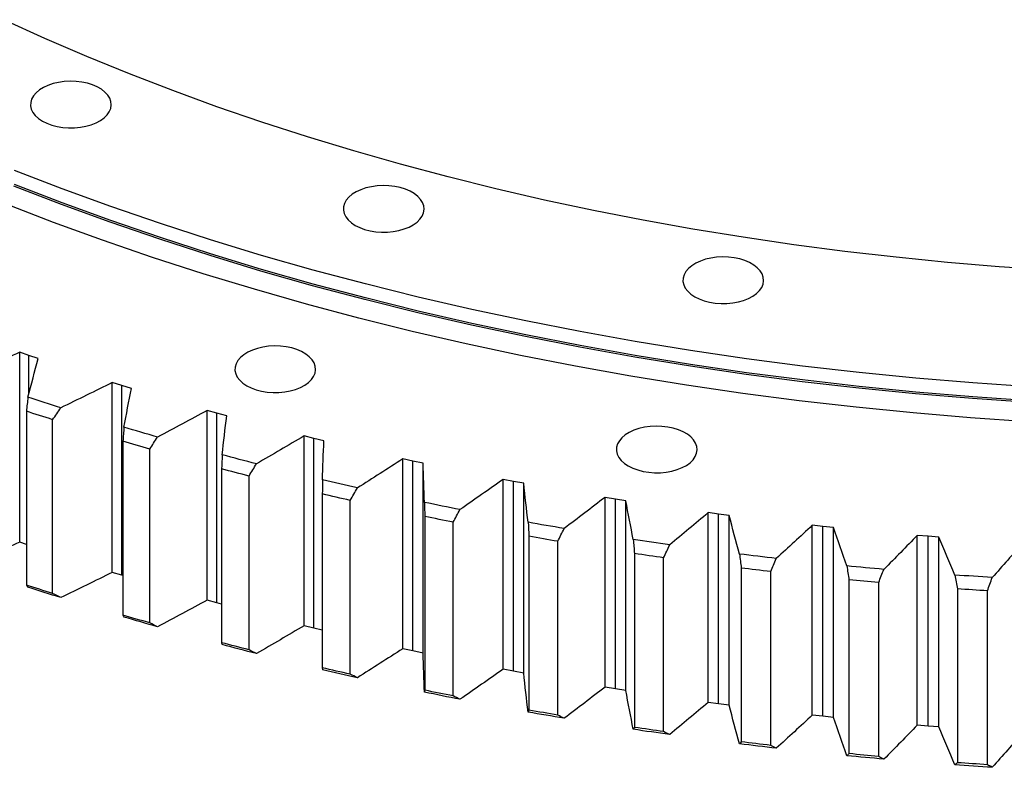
# Model space of a CAD drawing. Header units: millimetres. Extents: x 66 to 11122, y 38030 to 47056.
# Tile 12 of 17: x 6672 to 7075, y 42140 to 42445. Entities that reach past the tile are written whole.
import ezdxf

# ---------------------------------------------------------------- set-up
doc = ezdxf.new("R2010")
doc.units = ezdxf.units.MM
doc.header["$LTSCALE"] = 50

msp = doc.modelspace()

# ---------------------------------------------------------------- linework, layer by layer
at = {"color": 7, "linetype": 'Continuous', "lineweight": 25}
for p, q in [((6676.2, 42308.24), (6672.4, 42309.55)), ((6672.4, 42231.98), (6672.4, 42309.55)), ((6680.02, 42306.95), (6676.2, 42308.24)), ((6714.17, 42295.95), (6710.28, 42297.17)), ((6710.28, 42219.59), (6710.28, 42297.17)), ((6718.09, 42294.77), (6714.17, 42295.95)), ((6714.17, 42218.38), (6714.17, 42295.95)), ((6675.14, 42285.45), (6675.14, 42214.41)), ((6685.88, 42210.94), (6685.88, 42281.97)), ((6753.04, 42284.64), (6749.06, 42285.75)), ((6749.06, 42208.18), (6749.06, 42285.75)), ((6757.05, 42283.56), (6753.04, 42284.64)), ((6753.04, 42207.07), (6753.04, 42284.64)), ((6792.74, 42274.33), (6788.68, 42275.34)), ((6788.68, 42197.77), (6788.68, 42275.34)), ((6796.82, 42273.35), (6792.74, 42274.33)), ((6792.74, 42196.76), (6792.74, 42274.33)), ((6714.6, 42273.16), (6714.6, 42202.12)), ((6725.6, 42198.92), (6725.6, 42269.96)), ((6833.18, 42265.03), (6829.05, 42265.94)), ((6829.05, 42188.37), (6829.05, 42265.94)), ((6754.96, 42261.88), (6754.96, 42190.84)), ((6837.34, 42264.15), (6833.18, 42265.03)), ((6833.18, 42187.46), (6833.18, 42265.03)), ((6837.34, 42186.58), (6837.34, 42264.15)), ((6766.19, 42187.92), (6766.19, 42258.96)), ((6874.29, 42256.77), (6870.09, 42257.57)), ((6870.09, 42180), (6870.09, 42257.57)), ((6878.51, 42256), (6874.29, 42256.77)), ((6874.29, 42179.2), (6874.29, 42256.77)), ((6878.51, 42178.43), (6878.51, 42256)), ((6796.14, 42251.63), (6796.14, 42180.59)), ((6915.99, 42249.56), (6911.74, 42250.25)), ((6911.74, 42172.68), (6911.74, 42250.25)), ((6807.58, 42177.96), (6807.58, 42249)), ((6920.26, 42248.89), (6915.99, 42249.56)), ((6915.99, 42171.98), (6915.99, 42249.56)), ((6920.26, 42171.32), (6920.26, 42248.89)), ((6838.06, 42242.44), (6838.06, 42171.4)), ((6958.2, 42243.41), (6953.9, 42243.99)), ((6953.9, 42166.42), (6953.9, 42243.99)), ((6962.52, 42242.85), (6958.2, 42243.41)), ((6958.2, 42165.84), (6958.2, 42243.41)), ((6962.52, 42165.28), (6962.52, 42242.85)), ((6849.68, 42169.06), (6849.68, 42240.1)), ((7000.84, 42238.34), (6996.49, 42238.81)), ((6996.49, 42161.24), (6996.49, 42238.81)), ((7005.19, 42237.89), (7000.84, 42238.34)), ((7000.84, 42160.76), (7000.84, 42238.34)), ((7005.19, 42160.32), (7005.19, 42237.89)), ((6880.63, 42234.32), (6880.63, 42163.28)), ((7043.82, 42234.35), (7039.44, 42234.72)), ((7039.44, 42157.14), (7039.44, 42234.72)), ((7048.2, 42234.02), (7043.82, 42234.35)), ((7043.82, 42156.78), (7043.82, 42234.35)), ((7048.2, 42156.45), (7048.2, 42234.02)), ((6675.14, 42231.03), (6672.4, 42231.98)), ((6892.42, 42161.24), (6892.42, 42232.28)), ((6923.79, 42227.28), (6923.79, 42156.24)), ((6935.72, 42154.51), (6935.72, 42225.55)), ((6714.17, 42218.38), (6710.28, 42219.59)), ((6714.6, 42218.25), (6714.17, 42218.38)), ((6967.43, 42221.35), (6967.43, 42150.31)), ((6979.49, 42148.88), (6979.49, 42219.92)), ((7011.49, 42216.53), (7011.49, 42145.49)), ((7023.64, 42144.37), (7023.64, 42215.41)), ((7055.87, 42212.83), (7055.87, 42141.8)), ((7068.1, 42140.98), (7068.1, 42212.02)), ((6753.04, 42207.07), (6749.06, 42208.18)), ((6754.96, 42206.55), (6753.04, 42207.07)), ((6792.74, 42196.76), (6788.68, 42197.77)), ((6796.14, 42195.94), (6792.74, 42196.76)), ((6833.18, 42187.46), (6829.05, 42188.37)), ((6837.34, 42186.58), (6833.18, 42187.46)), ((6874.29, 42179.2), (6870.09, 42180)), ((6878.51, 42178.43), (6874.29, 42179.2)), ((6915.99, 42171.98), (6911.74, 42172.68)), ((6920.26, 42171.32), (6915.99, 42171.98)), ((6958.2, 42165.84), (6953.9, 42166.42)), ((6962.52, 42165.28), (6958.2, 42165.84)), ((7000.84, 42160.76), (6996.49, 42161.24)), ((7005.19, 42160.32), (7000.84, 42160.76)), ((7043.82, 42156.78), (7039.44, 42157.14)), ((7048.2, 42156.45), (7043.82, 42156.78))]:
    msp.add_line(p, q, dxfattribs=at)
at = {"color": 82, "linetype": 'Continuous', "lineweight": 25}
msp.add_line((6676.2, 42292.77), (6676.2, 42308.24), dxfattribs=at)
at = {"color": 7, "linetype": 'Continuous', "lineweight": 25, "flags": 128}
for points in [[(7094.14, 42343.08), (7072.92, 42344.52), (7051.78, 42346.29), (7030.73, 42348.38), (7009.78, 42350.79), (6988.94, 42353.51), (6968.24, 42356.55), (6947.68, 42359.89), (6927.28, 42363.55), (6907.05, 42367.51), (6887.01, 42371.78), (6867.16, 42376.35), (6847.54, 42381.22), (6828.14, 42386.38), (6808.98, 42391.84), (6790.07, 42397.58), (6771.43, 42403.61), (6753.08, 42409.91), (6735.01, 42416.49), (6717.25, 42423.34), (6699.8, 42430.46), (6682.68, 42437.84), (6665.91, 42445.47)], [(6681.66, 42404.06), (6683.48, 42403.15), (6685.52, 42402.4), (6687.72, 42401.83), (6690.03, 42401.46), (6692.42, 42401.28), (6694.83, 42401.3), (6697.21, 42401.53), (6699.5, 42401.96), (6701.66, 42402.57), (6703.65, 42403.36), (6705.41, 42404.31), (6706.92, 42405.39), (6708.14, 42406.59), (6709.04, 42407.88), (6709.61, 42409.23), (6709.83, 42410.62), (6709.69, 42412), (6709.21, 42413.37), (6708.39, 42414.68), (6707.25, 42415.9), (6705.82, 42417.02), (6704.11, 42418), (6702.18, 42418.83), (6700.06, 42419.49), (6697.79, 42419.96), (6695.43, 42420.24), (6693.03, 42420.31), (6690.63, 42420.19), (6688.29, 42419.86), (6686.05, 42419.34), (6683.97, 42418.64), (6682.09, 42417.77), (6680.45, 42416.75), (6679.09, 42415.6), (6678.03, 42414.36), (6677.29, 42413.03), (6676.9, 42411.66), (6676.85, 42410.27), (6677.16, 42408.89), (6677.81, 42407.55), (6678.79, 42406.28), (6680.09, 42405.11), (6681.66, 42404.06)], [(7085.46, 42295.42), (7062.09, 42297.02), (7038.8, 42298.97), (7015.6, 42301.27), (6992.52, 42303.92), (6969.57, 42306.92), (6946.76, 42310.26), (6924.1, 42313.95), (6901.63, 42317.98), (6879.34, 42322.35), (6857.26, 42327.05), (6835.4, 42332.09), (6813.78, 42337.45), (6792.4, 42343.14), (6771.3, 42349.15), (6750.47, 42355.47), (6729.93, 42362.11), (6709.71, 42369.06), (6689.8, 42376.31), (6670.23, 42383.86)], [(7085.41, 42289.01), (7062.03, 42290.61), (7038.72, 42292.56), (7015.51, 42294.86), (6992.42, 42297.51), (6969.45, 42300.51), (6946.63, 42303.86), (6923.96, 42307.55), (6901.47, 42311.58), (6879.17, 42315.95), (6857.08, 42320.66), (6835.21, 42325.69), (6813.57, 42331.06), (6792.19, 42336.75), (6771.07, 42342.76), (6750.23, 42349.09), (6729.68, 42355.74), (6709.45, 42362.69), (6689.53, 42369.94), (6669.95, 42377.49)], [(7085.46, 42289.71), (7062.09, 42291.3), (7038.8, 42293.25), (7015.6, 42295.55), (6992.52, 42298.21), (6969.57, 42301.2), (6946.76, 42304.55), (6924.1, 42308.24), (6901.63, 42312.26), (6879.34, 42316.63), (6857.26, 42321.33), (6835.4, 42326.37), (6813.78, 42331.73), (6792.4, 42337.42), (6771.3, 42343.43), (6750.47, 42349.76), (6729.93, 42356.39), (6709.71, 42363.34), (6689.8, 42370.59), (6670.23, 42378.14)], [(6809.6, 42361.41), (6811.42, 42360.51), (6813.45, 42359.76), (6815.65, 42359.19), (6817.97, 42358.82), (6820.36, 42358.64), (6822.77, 42358.66), (6825.15, 42358.89), (6827.44, 42359.32), (6829.6, 42359.93), (6831.59, 42360.72), (6833.35, 42361.66), (6834.86, 42362.75), (6836.07, 42363.95), (6836.98, 42365.24), (6837.54, 42366.59), (6837.76, 42367.98), (6837.63, 42369.36), (6837.15, 42370.73), (6836.33, 42372.03), (6835.19, 42373.26), (6833.75, 42374.38), (6832.05, 42375.36), (6830.12, 42376.19), (6827.99, 42376.85), (6825.73, 42377.32), (6823.37, 42377.6), (6820.96, 42377.67), (6818.56, 42377.55), (6816.22, 42377.22), (6813.99, 42376.7), (6811.91, 42376), (6810.03, 42375.13), (6808.39, 42374.11), (6807.03, 42372.96), (6805.96, 42371.71), (6805.23, 42370.39), (6804.83, 42369.02), (6804.79, 42367.63), (6805.1, 42366.25), (6805.75, 42364.91), (6806.73, 42363.64), (6808.02, 42362.47), (6809.6, 42361.41)], [(7084.78, 42281.16), (7061.24, 42282.77), (7037.78, 42284.73), (7014.42, 42287.05), (6991.17, 42289.72), (6968.05, 42292.74), (6945.07, 42296.11), (6922.26, 42299.82), (6899.62, 42303.88), (6877.17, 42308.28), (6854.93, 42313.01), (6832.91, 42318.09), (6811.13, 42323.49), (6789.61, 42329.22), (6768.35, 42335.27), (6747.37, 42341.64), (6726.68, 42348.33), (6706.31, 42355.32), (6686.26, 42362.63), (6666.55, 42370.23)], [(6948.42, 42332.25), (6950.24, 42331.34), (6952.27, 42330.59), (6954.47, 42330.02), (6956.79, 42329.65), (6959.18, 42329.47), (6961.59, 42329.5), (6963.97, 42329.72), (6966.26, 42330.15), (6968.42, 42330.76), (6970.41, 42331.55), (6972.17, 42332.5), (6973.68, 42333.58), (6974.89, 42334.78), (6975.8, 42336.07), (6976.36, 42337.42), (6976.58, 42338.81), (6976.45, 42340.2), (6975.97, 42341.56), (6975.15, 42342.87), (6974.01, 42344.09), (6972.57, 42345.21), (6970.87, 42346.19), (6968.94, 42347.02), (6966.81, 42347.68), (6964.55, 42348.15), (6962.19, 42348.43), (6959.78, 42348.5), (6957.38, 42348.38), (6955.04, 42348.05), (6952.81, 42347.53), (6950.73, 42346.83), (6948.85, 42345.96), (6947.21, 42344.94), (6945.85, 42343.79), (6944.78, 42342.55), (6944.05, 42341.22), (6943.65, 42339.85), (6943.61, 42338.46), (6943.92, 42337.08), (6944.57, 42335.74), (6945.55, 42334.47), (6946.84, 42333.3), (6948.42, 42332.25)], [(6765.22, 42295.86), (6767.05, 42294.95), (6769.08, 42294.21), (6771.28, 42293.64), (6773.6, 42293.26), (6775.99, 42293.09), (6778.39, 42293.11), (6780.77, 42293.34), (6783.06, 42293.77), (6785.23, 42294.38), (6787.21, 42295.17), (6788.98, 42296.11), (6790.48, 42297.2), (6791.7, 42298.4), (6792.6, 42299.69), (6793.17, 42301.04), (6793.39, 42302.42), (6793.26, 42303.81), (6792.77, 42305.18), (6791.96, 42306.48), (6790.81, 42307.71), (6789.38, 42308.82), (6787.67, 42309.81), (6785.74, 42310.64), (6783.62, 42311.3), (6781.35, 42311.77), (6778.99, 42312.05), (6776.59, 42312.12), (6774.19, 42312), (6771.85, 42311.67), (6769.61, 42311.15), (6767.54, 42310.45), (6765.66, 42309.58), (6764.02, 42308.56), (6762.65, 42307.41), (6761.59, 42306.16), (6760.85, 42304.84), (6760.46, 42303.47), (6760.41, 42302.08), (6760.72, 42300.7), (6761.37, 42299.36), (6762.36, 42298.09), (6763.65, 42296.92), (6765.22, 42295.86)], [(6689.17, 42286.83), (6687.49, 42287.37), (6685.81, 42287.9), (6684.13, 42288.44), (6682.46, 42288.98), (6680.78, 42289.53), (6679.11, 42290.07), (6677.44, 42290.62), (6675.77, 42291.17)], [(6685.88, 42281.97), (6684.53, 42282.41), (6683.19, 42282.84), (6681.85, 42283.27), (6680.5, 42283.7), (6679.16, 42284.14), (6677.82, 42284.57), (6676.48, 42285.01), (6675.14, 42285.45)], [(6728.76, 42274.89), (6727.04, 42275.39), (6725.32, 42275.88), (6723.61, 42276.38), (6721.89, 42276.88), (6720.18, 42277.38), (6718.47, 42277.88), (6716.75, 42278.38), (6715.05, 42278.89)], [(6921.24, 42263.08), (6923.06, 42262.17), (6925.1, 42261.43), (6927.3, 42260.86), (6929.62, 42260.48), (6932.01, 42260.31), (6934.41, 42260.33), (6936.79, 42260.56), (6939.08, 42260.98), (6941.25, 42261.6), (6943.23, 42262.38), (6944.99, 42263.33), (6946.5, 42264.42), (6947.72, 42265.62), (6948.62, 42266.91), (6949.19, 42268.26), (6949.41, 42269.64), (6949.27, 42271.03), (6948.79, 42272.39), (6947.97, 42273.7), (6946.83, 42274.93), (6945.4, 42276.04), (6943.69, 42277.03), (6941.76, 42277.86), (6939.64, 42278.51), (6937.37, 42278.99), (6935.01, 42279.26), (6932.61, 42279.34), (6930.21, 42279.21), (6927.87, 42278.89), (6925.63, 42278.37), (6923.55, 42277.66), (6921.68, 42276.79), (6920.04, 42275.77), (6918.67, 42274.63), (6917.61, 42273.38), (6916.87, 42272.06), (6916.48, 42270.69), (6916.43, 42269.29), (6916.74, 42267.92), (6917.39, 42266.58), (6918.37, 42265.31), (6919.67, 42264.13), (6921.24, 42263.08)], [(6725.6, 42269.96), (6724.22, 42270.35), (6722.84, 42270.75), (6721.47, 42271.15), (6720.09, 42271.55), (6718.72, 42271.95), (6717.35, 42272.35), (6715.97, 42272.75), (6714.6, 42273.16)], [(6769.22, 42263.97), (6767.47, 42264.42), (6765.71, 42264.87), (6763.96, 42265.33), (6762.21, 42265.78), (6760.46, 42266.24), (6758.71, 42266.69), (6756.96, 42267.15), (6755.22, 42267.61)], [(6766.19, 42258.96), (6764.78, 42259.32), (6763.37, 42259.68), (6761.97, 42260.04), (6760.57, 42260.41), (6759.16, 42260.77), (6757.76, 42261.14), (6756.36, 42261.51), (6754.96, 42261.88)], [(6810.48, 42254.09), (6808.69, 42254.49), (6806.9, 42254.9), (6805.11, 42255.31), (6803.33, 42255.72), (6801.55, 42256.13), (6799.76, 42256.54), (6797.98, 42256.96), (6796.21, 42257.37)], [(6807.58, 42249), (6806.14, 42249.32), (6804.71, 42249.65), (6803.28, 42249.98), (6801.85, 42250.3), (6800.42, 42250.63), (6798.99, 42250.96), (6797.57, 42251.3), (6796.14, 42251.63)], [(6852.44, 42245.26), (6850.62, 42245.62), (6848.81, 42245.98), (6846.99, 42246.34), (6845.18, 42246.71), (6843.37, 42247.07), (6841.55, 42247.44), (6839.74, 42247.81), (6837.93, 42248.18)], [(6849.68, 42240.1), (6848.23, 42240.39), (6846.77, 42240.68), (6845.32, 42240.97), (6843.86, 42241.26), (6842.41, 42241.55), (6840.96, 42241.85), (6839.51, 42242.14), (6838.06, 42242.44)], [(6895.04, 42237.51), (6893.19, 42237.82), (6891.35, 42238.13), (6889.51, 42238.45), (6887.67, 42238.76), (6885.83, 42239.08), (6883.99, 42239.41), (6882.16, 42239.73), (6880.32, 42240.05)], [(6892.42, 42232.28), (6890.95, 42232.53), (6889.47, 42232.78), (6888, 42233.03), (6886.52, 42233.29), (6885.05, 42233.54), (6883.58, 42233.8), (6882.1, 42234.06), (6880.63, 42234.32)], [(6938.18, 42230.84), (6936.32, 42231.1), (6934.45, 42231.37), (6932.59, 42231.64), (6930.73, 42231.91), (6928.87, 42232.18), (6927.01, 42232.46), (6925.15, 42232.73), (6923.29, 42233.01)], [(6935.72, 42225.55), (6934.23, 42225.76), (6932.73, 42225.97), (6931.24, 42226.19), (6929.75, 42226.4), (6928.26, 42226.62), (6926.77, 42226.84), (6925.28, 42227.06), (6923.79, 42227.28)], [(6981.79, 42225.27), (6979.91, 42225.49), (6978.03, 42225.71), (6976.15, 42225.93), (6974.26, 42226.15), (6972.38, 42226.38), (6970.5, 42226.6), (6968.63, 42226.83), (6966.75, 42227.06)], [(7025.79, 42220.82), (7023.89, 42220.99), (7021.99, 42221.16), (7020.09, 42221.33), (7018.2, 42221.5), (7016.3, 42221.68), (7014.41, 42221.86), (7012.51, 42222.04), (7010.62, 42222.22)], [(6979.49, 42219.92), (6977.98, 42220.09), (6976.47, 42220.27), (6974.96, 42220.45), (6973.46, 42220.62), (6971.95, 42220.8), (6970.44, 42220.99), (6968.94, 42221.17), (6967.43, 42221.35)], [(7070.07, 42217.48), (7068.17, 42217.6), (7066.26, 42217.72), (7064.35, 42217.85), (7062.44, 42217.98), (7060.53, 42218.1), (7058.63, 42218.23), (7056.72, 42218.37), (7054.81, 42218.5)], [(6685.88, 42210.94), (6684.53, 42211.37), (6683.19, 42211.8), (6681.85, 42212.23), (6680.5, 42212.66), (6679.16, 42213.1), (6677.82, 42213.53), (6676.48, 42213.97), (6675.14, 42214.41)], [(6689.17, 42209.26), (6687.49, 42209.79), (6685.81, 42210.33), (6684.13, 42210.87), (6682.46, 42211.41), (6680.78, 42211.95), (6679.11, 42212.5), (6677.44, 42213.05), (6675.77, 42213.59)], [(7023.64, 42215.41), (7022.12, 42215.54), (7020.6, 42215.68), (7019.08, 42215.82), (7017.56, 42215.96), (7016.04, 42216.1), (7014.53, 42216.24), (7013.01, 42216.39), (7011.49, 42216.53)], [(7068.1, 42212.02), (7066.57, 42212.11), (7065.04, 42212.21), (7063.51, 42212.31), (7061.98, 42212.42), (7060.45, 42212.52), (7058.92, 42212.62), (7057.4, 42212.73), (7055.87, 42212.83)], [(6725.6, 42198.92), (6724.22, 42199.31), (6722.84, 42199.71), (6721.47, 42200.11), (6720.09, 42200.51), (6718.72, 42200.91), (6717.35, 42201.31), (6715.97, 42201.71), (6714.6, 42202.12)], [(6728.76, 42197.32), (6727.04, 42197.82), (6725.32, 42198.31), (6723.61, 42198.81), (6721.89, 42199.3), (6720.18, 42199.8), (6718.47, 42200.31), (6716.75, 42200.81), (6715.05, 42201.31)], [(6766.19, 42187.92), (6764.78, 42188.28), (6763.37, 42188.64), (6761.97, 42189), (6760.57, 42189.37), (6759.16, 42189.73), (6757.76, 42190.1), (6756.36, 42190.47), (6754.96, 42190.84)], [(6769.22, 42186.4), (6767.47, 42186.85), (6765.71, 42187.3), (6763.96, 42187.75), (6762.21, 42188.21), (6760.46, 42188.66), (6758.71, 42189.12), (6756.96, 42189.58), (6755.22, 42190.04)], [(6807.58, 42177.96), (6806.14, 42178.29), (6804.71, 42178.61), (6803.28, 42178.94), (6801.85, 42179.27), (6800.42, 42179.6), (6798.99, 42179.93), (6797.57, 42180.26), (6796.14, 42180.59)], [(6810.48, 42176.52), (6808.69, 42176.92), (6806.9, 42177.33), (6805.11, 42177.74), (6803.33, 42178.14), (6801.55, 42178.56), (6799.76, 42178.97), (6797.98, 42179.38), (6796.21, 42179.8)], [(6852.44, 42167.69), (6850.62, 42168.05), (6848.81, 42168.41), (6846.99, 42168.77), (6845.18, 42169.13), (6843.37, 42169.5), (6841.55, 42169.87), (6839.74, 42170.24), (6837.93, 42170.61)], [(6849.68, 42169.06), (6848.23, 42169.35), (6846.77, 42169.64), (6845.32, 42169.93), (6843.86, 42170.22), (6842.41, 42170.51), (6840.96, 42170.81), (6839.51, 42171.1), (6838.06, 42171.4)], [(6895.04, 42159.94), (6893.19, 42160.25), (6891.35, 42160.56), (6889.51, 42160.88), (6887.67, 42161.19), (6885.83, 42161.51), (6883.99, 42161.83), (6882.16, 42162.16), (6880.32, 42162.48)], [(6892.42, 42161.24), (6890.95, 42161.49), (6889.47, 42161.74), (6888, 42161.99), (6886.52, 42162.25), (6885.05, 42162.5), (6883.58, 42162.76), (6882.1, 42163.02), (6880.63, 42163.28)], [(6938.18, 42153.27), (6936.32, 42153.53), (6934.45, 42153.8), (6932.59, 42154.07), (6930.73, 42154.34), (6928.87, 42154.61), (6927.01, 42154.88), (6925.15, 42155.16), (6923.29, 42155.44)], [(6935.72, 42154.51), (6934.23, 42154.72), (6932.73, 42154.93), (6931.24, 42155.15), (6929.75, 42155.37), (6928.26, 42155.58), (6926.77, 42155.8), (6925.28, 42156.02), (6923.79, 42156.24)], [(6981.79, 42147.7), (6979.91, 42147.92), (6978.03, 42148.14), (6976.15, 42148.36), (6974.26, 42148.58), (6972.38, 42148.81), (6970.5, 42149.03), (6968.63, 42149.26), (6966.75, 42149.49)], [(6979.49, 42148.88), (6977.98, 42149.05), (6976.47, 42149.23), (6974.96, 42149.41), (6973.46, 42149.59), (6971.95, 42149.77), (6970.44, 42149.95), (6968.94, 42150.13), (6967.43, 42150.31)], [(7023.64, 42144.37), (7022.12, 42144.5), (7020.6, 42144.64), (7019.08, 42144.78), (7017.56, 42144.92), (7016.04, 42145.06), (7014.53, 42145.2), (7013.01, 42145.35), (7011.49, 42145.49)], [(7025.79, 42143.25), (7023.89, 42143.41), (7021.99, 42143.59), (7020.09, 42143.76), (7018.2, 42143.93), (7016.3, 42144.11), (7014.41, 42144.29), (7012.51, 42144.47), (7010.62, 42144.65)], [(7070.07, 42139.91), (7068.17, 42140.03), (7066.26, 42140.15), (7064.35, 42140.28), (7062.44, 42140.4), (7060.53, 42140.53), (7058.63, 42140.66), (7056.72, 42140.8), (7054.81, 42140.93)], [(7068.1, 42140.98), (7066.57, 42141.08), (7065.04, 42141.17), (7063.51, 42141.27), (7061.98, 42141.38), (7060.45, 42141.48), (7058.92, 42141.58), (7057.4, 42141.69), (7055.87, 42141.8)]]:
    msp.add_lwpolyline(points, dxfattribs=at)
at = {"color": 7, "linetype": 'Continuous', "lineweight": 25}
for points in [[(6672.4, 42309.55), (6665.15, 42306.26), (6657.85, 42303), (6650.53, 42299.76)], [(6675.77, 42291.17), (6677.13, 42296.43), (6678.55, 42301.7), (6680.02, 42306.95)], [(6710.28, 42297.17), (6703.28, 42293.7), (6696.25, 42290.25), (6689.17, 42286.83)], [(6715.05, 42278.89), (6716, 42284.18), (6717.02, 42289.48), (6718.09, 42294.77)], [(6675.77, 42291.17), (6675.56, 42289.26), (6675.35, 42287.35), (6675.14, 42285.45)], [(6685.88, 42281.97), (6686.98, 42283.59), (6688.08, 42285.21), (6689.17, 42286.83)], [(6749.06, 42285.75), (6742.34, 42282.11), (6735.57, 42278.49), (6728.76, 42274.89)], [(6755.22, 42267.61), (6755.77, 42272.93), (6756.38, 42278.25), (6757.05, 42283.56)], [(6715.05, 42278.89), (6714.9, 42276.98), (6714.75, 42275.07), (6714.6, 42273.16)], [(6725.6, 42269.96), (6726.65, 42271.6), (6727.71, 42273.25), (6728.76, 42274.89)], [(6788.68, 42275.34), (6782.23, 42271.53), (6775.75, 42267.74), (6769.22, 42263.97)], [(6796.21, 42257.37), (6796.35, 42262.7), (6796.56, 42268.02), (6796.82, 42273.35)], [(6755.22, 42267.61), (6755.13, 42265.7), (6755.05, 42263.79), (6754.96, 42261.88)], [(6829.05, 42265.94), (6822.9, 42261.97), (6816.71, 42258.02), (6810.48, 42254.09)], [(6766.19, 42258.96), (6767.2, 42260.63), (6768.21, 42262.3), (6769.22, 42263.97)], [(6837.93, 42248.18), (6837.68, 42253.5), (6837.48, 42258.83), (6837.34, 42264.15)], [(6796.21, 42257.37), (6796.18, 42255.46), (6796.16, 42253.54), (6796.14, 42251.63)], [(6807.58, 42249), (6808.54, 42250.7), (6809.51, 42252.39), (6810.48, 42254.09)], [(6870.09, 42257.57), (6864.25, 42253.45), (6858.37, 42249.35), (6852.44, 42245.26)], [(6880.32, 42240.05), (6879.66, 42245.37), (6879.06, 42250.68), (6878.51, 42256)], [(6911.74, 42250.25), (6906.22, 42245.98), (6900.65, 42241.74), (6895.04, 42237.51)], [(6837.93, 42248.18), (6837.97, 42246.27), (6838.01, 42244.35), (6838.06, 42242.44)], [(6923.29, 42233.01), (6922.22, 42238.3), (6921.22, 42243.6), (6920.26, 42248.89)], [(6849.68, 42240.1), (6850.6, 42241.82), (6851.52, 42243.54), (6852.44, 42245.26)], [(6953.9, 42243.99), (6948.7, 42239.59), (6943.47, 42235.21), (6938.18, 42230.84)], [(6966.75, 42227.06), (6965.28, 42232.32), (6963.87, 42237.59), (6962.52, 42242.85)], [(6880.32, 42240.05), (6880.42, 42238.14), (6880.53, 42236.23), (6880.63, 42234.32)], [(6892.42, 42232.28), (6893.3, 42234.02), (6894.17, 42235.76), (6895.04, 42237.51)], [(6996.49, 42238.81), (6991.64, 42234.28), (6986.74, 42229.77), (6981.79, 42225.27)], [(7010.62, 42222.22), (7008.75, 42227.44), (7006.95, 42232.66), (7005.19, 42237.89)], [(7039.44, 42234.72), (7034.94, 42230.07), (7030.39, 42225.43), (7025.79, 42220.82)], [(7054.81, 42218.5), (7052.56, 42223.67), (7050.35, 42228.84), (7048.2, 42234.02)], [(6672.4, 42231.98), (6665.15, 42228.69), (6657.85, 42225.42), (6650.53, 42222.19)], [(6923.29, 42233.01), (6923.45, 42231.1), (6923.62, 42229.19), (6923.79, 42227.28)], [(6935.72, 42225.55), (6936.54, 42227.31), (6937.36, 42229.08), (6938.18, 42230.84)], [(7082.66, 42231.71), (7078.51, 42226.95), (7074.32, 42222.21), (7070.07, 42217.48)], [(6966.75, 42227.06), (6966.97, 42225.16), (6967.2, 42223.26), (6967.43, 42221.35)], [(6979.49, 42219.92), (6980.26, 42221.7), (6981.03, 42223.49), (6981.79, 42225.27)], [(7010.62, 42222.22), (7010.91, 42220.33), (7011.2, 42218.43), (7011.49, 42216.53)], [(6710.28, 42219.59), (6703.28, 42216.12), (6696.25, 42212.68), (6689.17, 42209.26)], [(7023.64, 42215.41), (7024.36, 42217.21), (7025.07, 42219.01), (7025.79, 42220.82)], [(7054.81, 42218.5), (7055.16, 42216.61), (7055.52, 42214.72), (7055.87, 42212.83)], [(7068.1, 42212.02), (7068.76, 42213.84), (7069.42, 42215.66), (7070.07, 42217.48)], [(6675.14, 42214.41), (6675.35, 42214.14), (6675.56, 42213.87), (6675.77, 42213.59)], [(6689.17, 42209.26), (6688.08, 42209.82), (6686.98, 42210.38), (6685.88, 42210.94)], [(6749.06, 42208.18), (6742.34, 42204.54), (6735.57, 42200.92), (6728.76, 42197.32)], [(6714.6, 42202.12), (6714.75, 42201.85), (6714.9, 42201.58), (6715.05, 42201.31)], [(6728.76, 42197.32), (6727.71, 42197.85), (6726.65, 42198.39), (6725.6, 42198.92)], [(6788.68, 42197.77), (6782.23, 42193.96), (6775.75, 42190.17), (6769.22, 42186.4)], [(6754.96, 42190.84), (6755.05, 42190.57), (6755.13, 42190.31), (6755.22, 42190.04)], [(6769.22, 42186.4), (6768.21, 42186.91), (6767.2, 42187.41), (6766.19, 42187.92)], [(6829.05, 42188.37), (6822.9, 42184.4), (6816.71, 42180.45), (6810.48, 42176.52)], [(6837.93, 42170.61), (6837.68, 42175.93), (6837.48, 42181.26), (6837.34, 42186.58)], [(6796.14, 42180.59), (6796.16, 42180.33), (6796.18, 42180.06), (6796.21, 42179.8)], [(6810.48, 42176.52), (6809.51, 42177), (6808.54, 42177.48), (6807.58, 42177.96)], [(6870.09, 42180), (6864.25, 42175.88), (6858.37, 42171.77), (6852.44, 42167.69)], [(6880.32, 42162.48), (6879.66, 42167.79), (6879.06, 42173.11), (6878.51, 42178.43)], [(6838.06, 42171.4), (6838.01, 42171.13), (6837.97, 42170.87), (6837.93, 42170.61)], [(6852.44, 42167.69), (6851.52, 42168.15), (6850.6, 42168.6), (6849.68, 42169.06)], [(6911.74, 42172.68), (6906.22, 42168.41), (6900.65, 42164.16), (6895.04, 42159.94)], [(6923.29, 42155.44), (6922.22, 42160.73), (6921.22, 42166.02), (6920.26, 42171.32)], [(6953.9, 42166.42), (6948.7, 42162.02), (6943.47, 42157.64), (6938.18, 42153.27)], [(6966.75, 42149.49), (6965.28, 42154.75), (6963.87, 42160.01), (6962.52, 42165.28)], [(6880.63, 42163.28), (6880.53, 42163.01), (6880.42, 42162.75), (6880.32, 42162.48)], [(6895.04, 42159.94), (6894.17, 42160.37), (6893.3, 42160.8), (6892.42, 42161.24)], [(6996.49, 42161.24), (6991.64, 42156.71), (6986.74, 42152.2), (6981.79, 42147.7)], [(7010.62, 42144.65), (7008.75, 42149.87), (7006.95, 42155.09), (7005.19, 42160.32)], [(7039.44, 42157.14), (7034.94, 42152.5), (7030.39, 42147.86), (7025.79, 42143.25)], [(6923.79, 42156.24), (6923.62, 42155.98), (6923.45, 42155.71), (6923.29, 42155.44)], [(6938.18, 42153.27), (6937.36, 42153.68), (6936.54, 42154.09), (6935.72, 42154.51)], [(7054.81, 42140.93), (7052.56, 42146.09), (7050.35, 42151.27), (7048.2, 42156.45)], [(7082.66, 42154.14), (7078.51, 42149.38), (7074.32, 42144.64), (7070.07, 42139.91)], [(6967.43, 42150.31), (6967.2, 42150.04), (6966.97, 42149.77), (6966.75, 42149.49)], [(6981.79, 42147.7), (6981.03, 42148.09), (6980.26, 42148.49), (6979.49, 42148.88)], [(7011.49, 42145.49), (7011.2, 42145.21), (7010.91, 42144.93), (7010.62, 42144.65)], [(7025.79, 42143.25), (7025.07, 42143.62), (7024.36, 42143.99), (7023.64, 42144.37)], [(7055.87, 42141.8), (7055.52, 42141.51), (7055.16, 42141.22), (7054.81, 42140.93)], [(7070.07, 42139.91), (7069.42, 42140.27), (7068.76, 42140.62), (7068.1, 42140.98)]]:
    msp.add_open_spline(points, degree=3, dxfattribs=at)

doc.saveas('drawing.dxf')
